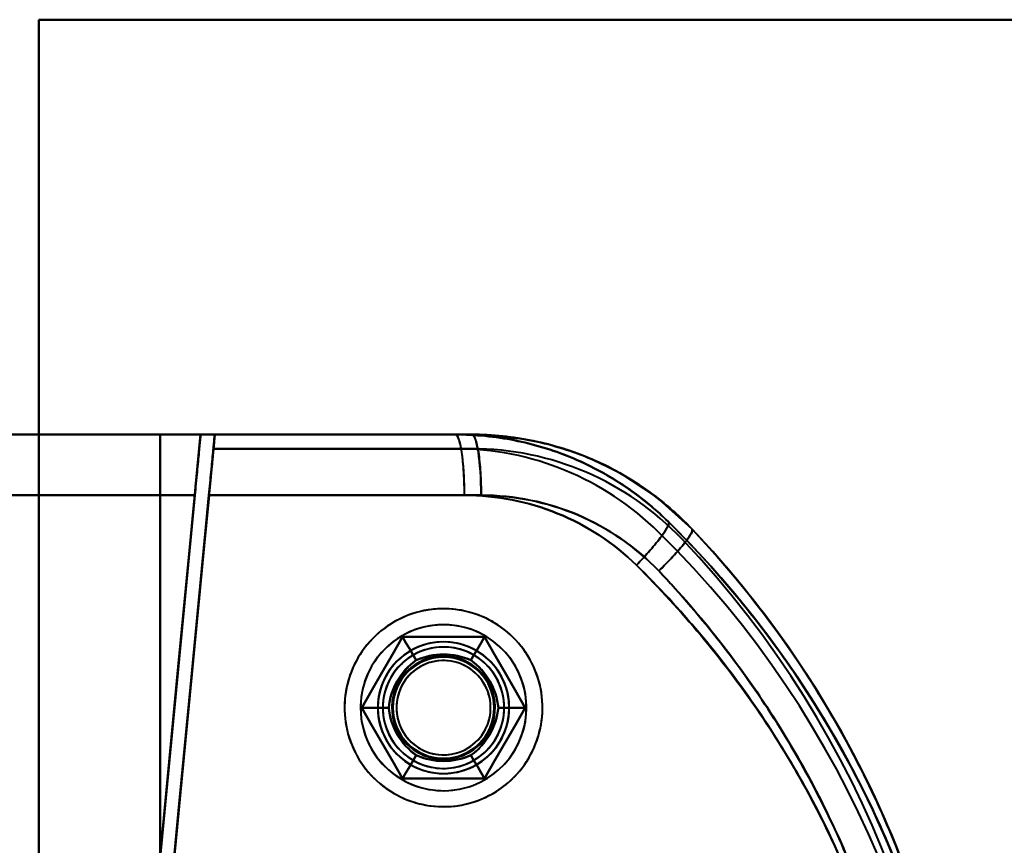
# Model space of a CAD drawing. Header units: millimetres. Extents: x -1392 to 1388, y -239 to 1267.
# Tile 31 of 91: x -431 to -383, y 275 to 316. Entities that reach past the tile are written whole.
import ezdxf

# ---------------------------------------------------------------- set-up
doc = ezdxf.new("R2010")
doc.units = ezdxf.units.MM
doc.layers.add('G-IMPT', color=8, linetype='Continuous', lineweight=40)

# ---------------------------------------------------------------- blocks, each defined once
blk = doc.blocks.new('NEXA 2000 CALQUES_dwg-762145-Droite')
at = {"layer": 'G-IMPT'}
for p, q in [((-455.305, 295.372), (-422.5, 295.372)), ((-422.5, 295.372), (-455.305, 295.372)), ((-455.305, 295.372), (-422.5, 295.372)), ((-422.5, 295.372), (-455.305, 295.372)), ((-409.105, 295.372), (-421.802, 295.372)), ((-409.105, 295.372), (-421.802, 295.372)), ((-421.802, 295.372), (-409.105, 295.372)), ((-421.797, 295.372), (-409.919, 295.372)), ((-421.797, 295.372), (-409.919, 295.372)), ((-409.919, 295.372), (-421.797, 295.372)), ((-455.221, 292.372), (-422.788, 292.372)), ((-422.788, 292.372), (-455.221, 292.372)), ((-455.221, 292.372), (-422.788, 292.372)), ((-422.788, 292.372), (-455.221, 292.372)), ((-408.643, 292.372), (-422.089, 292.372)), ((-422.089, 292.372), (-408.643, 292.372)), ((-409.463, 292.372), (-422.085, 292.372)), ((-422.085, 292.372), (-409.463, 292.372))]:
    blk.add_line(p, q, dxfattribs=at)
at = {"layer": 'G-IMPT', "flags": 128}
for points in [[(-430.5, 195.872), (-430.5, 225.872), (-430.5, 255.872), (-430.5, 285.872), (-430.5, 315.872)], [(-430.5, 315.872), (-415.5, 315.872), (-400.5, 315.872), (-385.5, 315.872), (-370.5, 315.872)], [(-430.5, 315.872), (-430.5, 285.872), (-430.5, 255.872), (-430.5, 225.872), (-430.5, 195.872)], [(-430.5, 195.872), (-430.5, 225.872), (-430.5, 255.872), (-430.5, 285.872), (-430.5, 315.872)], [(-370.5, 315.872), (-385.5, 315.872), (-400.5, 315.872), (-415.5, 315.872), (-430.5, 315.872)], [(-430.5, 315.872), (-415.5, 315.872), (-400.5, 315.872), (-385.5, 315.872), (-370.5, 315.872)], [(-370.5, 315.872), (-385.5, 315.872), (-400.5, 315.872), (-415.5, 315.872), (-430.5, 315.872)], [(-430.5, 315.872), (-430.5, 285.872), (-430.5, 255.872), (-430.5, 225.872), (-430.5, 195.872)], [(-370.5, 315.872), (-385.5, 315.872), (-400.5, 315.872), (-415.5, 315.872), (-430.5, 315.872)], [(-430.5, 315.872), (-430.5, 285.872), (-430.5, 255.872), (-430.5, 225.872), (-430.5, 195.872)], [(-370.5, 315.872), (-385.5, 315.872), (-400.5, 315.872), (-415.5, 315.872), (-430.5, 315.872)], [(-430.5, 315.872), (-415.5, 315.872), (-400.5, 315.872), (-385.5, 315.872), (-370.5, 315.872)], [(-430.5, 315.872), (-430.5, 285.872), (-430.5, 255.872), (-430.5, 225.872), (-430.5, 195.872)], [(-430.5, 195.872), (-430.5, 225.872), (-430.5, 255.872), (-430.5, 285.872), (-430.5, 315.872)], [(-430.5, 195.872), (-430.5, 225.872), (-430.5, 255.872), (-430.5, 285.872), (-430.5, 315.872)], [(-430.5, 315.872), (-415.5, 315.872), (-400.5, 315.872), (-385.5, 315.872), (-370.5, 315.872)], [(-455.305, 295.372), (-440.683, 295.372), (-426.101, 295.372), (-422.5, 295.372)], [(-422.5, 295.372), (-437.068, 295.372), (-451.682, 295.372), (-455.305, 295.372)], [(-430.5, 295.372), (-436.246, 295.372), (-441.992, 295.372), (-447.738, 295.372), (-453.485, 295.372)], [(-453.485, 295.372), (-447.738, 295.372), (-441.992, 295.372), (-436.246, 295.372), (-430.5, 295.372)], [(-453.485, 295.372), (-447.738, 295.372), (-441.992, 295.372), (-436.246, 295.372), (-430.5, 295.372)], [(-430.5, 295.372), (-436.246, 295.372), (-441.992, 295.372), (-447.738, 295.372), (-453.485, 295.372)], [(-424.5, 295.372), (-426, 295.372), (-427.5, 295.372), (-429, 295.372), (-430.5, 295.372)], [(-430.5, 295.372), (-430.5, 275.622), (-430.5, 255.872), (-430.5, 236.122), (-430.5, 216.372)], [(-430.5, 216.372), (-430.5, 236.122), (-430.5, 255.872), (-430.5, 275.622), (-430.5, 295.372)], [(-430.5, 295.372), (-429, 295.372), (-427.5, 295.372), (-426, 295.372), (-424.5, 295.372)], [(-430.5, 295.372), (-429, 295.372), (-427.5, 295.372), (-426, 295.372), (-424.5, 295.372)], [(-430.5, 216.372), (-430.5, 236.122), (-430.5, 255.872), (-430.5, 275.622), (-430.5, 295.372)], [(-430.5, 295.372), (-430.5, 275.622), (-430.5, 255.872), (-430.5, 236.122), (-430.5, 216.372)], [(-424.5, 295.372), (-426, 295.372), (-427.5, 295.372), (-429, 295.372), (-430.5, 295.372)], [(-422.5, 295.372), (-423.051, 289.634), (-423.601, 283.895), (-424.152, 278.156), (-424.703, 272.417)], [(-424.703, 272.417), (-424.152, 278.156), (-423.601, 283.895), (-423.051, 289.634), (-422.5, 295.372)], [(-424.703, 272.417), (-424.152, 278.156), (-423.601, 283.895), (-423.051, 289.634), (-422.5, 295.372)], [(-422.5, 295.372), (-423.051, 289.634), (-423.601, 283.895), (-424.152, 278.156), (-424.703, 272.417)], [(-424.5, 216.372), (-424.5, 236.122), (-424.5, 255.872), (-424.5, 275.622), (-424.5, 295.372)], [(-424.5, 295.372), (-424.5, 275.622), (-424.5, 255.872), (-424.5, 236.122), (-424.5, 216.372)], [(-424.5, 216.372), (-424.5, 236.122), (-424.5, 255.872), (-424.5, 275.622), (-424.5, 295.372)], [(-424.5, 295.372), (-420.855, 295.372), (-417.209, 295.372), (-413.564, 295.372), (-409.919, 295.372)], [(-424.5, 295.372), (-424.5, 275.622), (-424.5, 255.872), (-424.5, 236.122), (-424.5, 216.372)], [(-409.105, 295.372), (-412.954, 295.372), (-416.802, 295.372), (-420.651, 295.372), (-424.5, 295.372)], [(-424.5, 295.372), (-424.5, 275.622), (-424.5, 255.872), (-424.5, 236.122), (-424.5, 216.372)], [(-424.5, 216.372), (-424.5, 236.122), (-424.5, 255.872), (-424.5, 275.622), (-424.5, 295.372)], [(-424.5, 216.372), (-424.5, 236.122), (-424.5, 255.872), (-424.5, 275.622), (-424.5, 295.372)], [(-424.5, 295.372), (-420.651, 295.372), (-416.802, 295.372), (-412.954, 295.372), (-409.105, 295.372)], [(-409.919, 295.372), (-413.564, 295.372), (-417.209, 295.372), (-420.855, 295.372), (-424.5, 295.372)], [(-424.5, 295.372), (-424.5, 275.622), (-424.5, 255.872), (-424.5, 236.122), (-424.5, 216.372)], [(-422.5, 295.372), (-419.355, 295.372), (-416.209, 295.372), (-413.064, 295.372), (-409.919, 295.372)], [(-409.919, 295.372), (-413.064, 295.372), (-416.209, 295.372), (-419.355, 295.372), (-422.5, 295.372)], [(-409.105, 295.372), (-412.454, 295.372), (-415.802, 295.372), (-419.151, 295.372), (-422.5, 295.372)], [(-422.5, 295.372), (-419.151, 295.372), (-415.802, 295.372), (-412.454, 295.372), (-409.105, 295.372)], [(-421.869, 294.672), (-421.852, 294.847), (-421.835, 295.022), (-421.818, 295.197), (-421.802, 295.372)], [(-421.802, 295.372), (-421.818, 295.197), (-421.835, 295.022), (-421.852, 294.847), (-421.869, 294.672)], [(-421.797, 295.372), (-421.814, 295.197), (-421.83, 295.022), (-421.847, 294.847), (-421.864, 294.672)], [(-421.864, 294.672), (-421.847, 294.847), (-421.83, 295.022), (-421.814, 295.197), (-421.797, 295.372)], [(-421.802, 295.372), (-418.627, 295.372), (-415.453, 295.372), (-412.279, 295.372), (-409.105, 295.372)], [(-409.105, 295.372), (-412.279, 295.372), (-415.453, 295.372), (-418.627, 295.372), (-421.802, 295.372)], [(-421.797, 295.372), (-418.827, 295.372), (-415.858, 295.372), (-412.888, 295.372), (-409.919, 295.372)], [(-409.919, 295.372), (-412.888, 295.372), (-415.858, 295.372), (-418.827, 295.372), (-421.797, 295.372)], [(-409.105, 295.372), (-406.715, 295.177), (-405.766, 294.991)], [(-421.869, 294.672), (-422.412, 289.013), (-422.955, 283.353), (-423.498, 277.694), (-424.041, 272.034)], [(-424.041, 272.034), (-423.498, 277.694), (-422.955, 283.353), (-422.412, 289.013), (-421.869, 294.672)], [(-424.006, 272.35), (-423.47, 277.931), (-422.935, 283.511), (-422.399, 289.092), (-421.864, 294.672)], [(-421.864, 294.672), (-422.399, 289.092), (-422.935, 283.511), (-423.47, 277.931), (-424.006, 272.35)], [(-409.105, 294.672), (-412.296, 294.672), (-415.487, 294.672), (-418.678, 294.672), (-421.869, 294.672)], [(-421.869, 294.672), (-418.678, 294.672), (-415.487, 294.672), (-412.296, 294.672), (-409.105, 294.672)], [(-409.105, 294.672), (-412.296, 294.672), (-415.487, 294.672), (-418.678, 294.672), (-421.869, 294.672)], [(-421.869, 294.672), (-418.678, 294.672), (-415.487, 294.672), (-412.296, 294.672), (-409.105, 294.672)], [(-421.864, 294.672), (-418.878, 294.672), (-415.891, 294.672), (-412.905, 294.672), (-409.919, 294.672)], [(-421.864, 294.672), (-418.878, 294.672), (-415.891, 294.672), (-412.905, 294.672), (-409.919, 294.672)], [(-409.919, 294.672), (-412.905, 294.672), (-415.891, 294.672), (-418.878, 294.672), (-421.864, 294.672)], [(-409.919, 294.672), (-412.905, 294.672), (-415.891, 294.672), (-418.878, 294.672), (-421.864, 294.672)], [(-398.221, 290.694), (-400.019, 292.306), (-401.793, 293.471)], [(-422.788, 292.372), (-423.266, 287.385), (-423.745, 282.396), (-424.224, 277.407), (-424.703, 272.417)], [(-424.703, 272.417), (-424.224, 277.407), (-423.745, 282.396), (-423.266, 287.385), (-422.788, 292.372)], [(-424.703, 272.417), (-424.224, 277.407), (-423.745, 282.396), (-423.266, 287.385), (-422.788, 292.372)], [(-422.788, 292.372), (-423.266, 287.385), (-423.745, 282.396), (-424.224, 277.407), (-424.703, 272.417)], [(-422.089, 292.372), (-422.577, 287.289), (-423.065, 282.205), (-423.553, 277.12), (-424.041, 272.034)], [(-424.041, 272.034), (-423.553, 277.12), (-423.065, 282.205), (-422.577, 287.289), (-422.089, 292.372)], [(-424.006, 272.35), (-423.526, 277.357), (-423.045, 282.363), (-422.565, 287.368), (-422.085, 292.372)], [(-422.085, 292.372), (-422.565, 287.368), (-423.045, 282.363), (-423.526, 277.357), (-424.006, 272.35)], [(-408.055, 286.108), (-408.226, 286.202), (-408.401, 286.289), (-408.579, 286.37), (-408.761, 286.443), (-408.945, 286.509), (-409.132, 286.567), (-409.32, 286.618), (-409.511, 286.662), (-409.703, 286.697), (-409.897, 286.725), (-410.092, 286.746), (-410.287, 286.758), (-410.482, 286.763), (-410.678, 286.759), (-410.873, 286.748), (-411.068, 286.73), (-411.262, 286.703), (-411.454, 286.669), (-411.645, 286.627), (-411.835, 286.577), (-412.022, 286.52), (-412.206, 286.455), (-412.388, 286.384), (-412.567, 286.304), (-412.743, 286.218), (-412.915, 286.125), (-413.083, 286.025), (-413.247, 285.918), (-413.406, 285.805), (-413.561, 285.686), (-413.711, 285.561), (-413.856, 285.429), (-413.996, 285.292), (-414.13, 285.15), (-414.258, 285.002), (-414.38, 284.849), (-414.496, 284.691), (-414.606, 284.529), (-414.709, 284.363), (-414.805, 284.193), (-414.894, 284.019), (-414.976, 283.841), (-415.052, 283.661), (-415.12, 283.477), (-415.18, 283.291), (-415.233, 283.103), (-415.278, 282.913), (-415.316, 282.721), (-415.346, 282.528), (-415.369, 282.333), (-415.383, 282.138), (-415.39, 281.943), (-415.389, 281.747), (-415.38, 281.552), (-415.363, 281.357), (-415.339, 281.163), (-415.306, 280.97), (-415.266, 280.778), (-415.219, 280.589), (-415.164, 280.401), (-415.101, 280.216), (-415.031, 280.033), (-414.954, 279.853), (-414.87, 279.677), (-414.779, 279.504), (-414.68, 279.334), (-414.576, 279.169), (-414.464, 279.009), (-414.347, 278.852), (-414.223, 278.701), (-414.093, 278.555), (-413.957, 278.414), (-413.816, 278.278), (-413.67, 278.148), (-413.518, 278.025), (-413.362, 277.907), (-413.201, 277.796), (-413.036, 277.691), (-412.945, 277.637)], [(-408.055, 277.637), (-407.887, 277.738), (-407.724, 277.846), (-407.565, 277.96), (-407.411, 278.081), (-407.262, 278.207), (-407.118, 278.34), (-406.98, 278.478), (-406.847, 278.621), (-406.72, 278.77), (-406.599, 278.924), (-406.484, 279.082), (-406.375, 279.245), (-406.274, 279.412), (-406.179, 279.583), (-406.09, 279.757), (-406.009, 279.936), (-405.936, 280.117), (-405.869, 280.301), (-405.81, 280.487), (-405.758, 280.676), (-405.714, 280.866), (-405.678, 281.058), (-405.649, 281.252), (-405.628, 281.446), (-405.615, 281.642), (-405.61, 281.837), (-405.612, 282.033), (-405.623, 282.228), (-405.641, 282.423), (-405.667, 282.617), (-405.7, 282.809), (-405.741, 283.001), (-405.79, 283.19), (-405.847, 283.377), (-405.911, 283.562), (-405.982, 283.744), (-406.06, 283.923), (-406.146, 284.099), (-406.239, 284.272), (-406.338, 284.44), (-406.444, 284.605), (-406.556, 284.765), (-406.675, 284.92), (-406.8, 285.07), (-406.931, 285.216), (-407.068, 285.356), (-407.21, 285.49), (-407.357, 285.619), (-407.509, 285.742), (-407.666, 285.858), (-407.828, 285.968), (-407.994, 286.072), (-408.164, 286.169), (-408.338, 286.259), (-408.515, 286.342), (-408.695, 286.417), (-408.878, 286.486), (-409.064, 286.547), (-409.252, 286.601), (-409.442, 286.647), (-409.634, 286.685), (-409.827, 286.716), (-410.022, 286.739), (-410.217, 286.755), (-410.412, 286.762), (-410.608, 286.762), (-410.803, 286.753), (-410.998, 286.737), (-411.192, 286.714), (-411.385, 286.682), (-411.577, 286.643), (-411.767, 286.596), (-411.955, 286.541), (-412.14, 286.479), (-412.323, 286.41), (-412.503, 286.334), (-412.68, 286.25), (-412.853, 286.159), (-412.945, 286.108)], [(-412.945, 286.108), (-413.113, 286.006), (-413.276, 285.899), (-413.435, 285.784), (-413.589, 285.664), (-413.738, 285.537), (-413.882, 285.405), (-414.02, 285.267), (-414.153, 285.123), (-414.28, 284.975), (-414.401, 284.821), (-414.516, 284.663), (-414.625, 284.5), (-414.726, 284.333), (-414.821, 284.162), (-414.91, 283.987), (-414.991, 283.809), (-415.064, 283.628), (-415.131, 283.444), (-415.19, 283.258), (-415.242, 283.069), (-415.286, 282.878), (-415.322, 282.686), (-415.351, 282.493), (-415.372, 282.298), (-415.385, 282.103), (-415.39, 281.908), (-415.388, 281.712), (-415.377, 281.517), (-415.359, 281.322), (-415.333, 281.128), (-415.3, 280.935), (-415.258, 280.744), (-415.21, 280.555), (-415.153, 280.367), (-415.089, 280.183), (-415.018, 280), (-414.939, 279.821), (-414.854, 279.645), (-414.761, 279.473), (-414.662, 279.304), (-414.556, 279.14), (-414.443, 278.98), (-414.325, 278.825), (-414.2, 278.674), (-414.069, 278.529), (-413.932, 278.389), (-413.79, 278.254), (-413.643, 278.126), (-413.491, 278.003), (-413.334, 277.886), (-413.172, 277.776), (-413.006, 277.673), (-412.836, 277.576), (-412.662, 277.486), (-412.485, 277.403), (-412.305, 277.327), (-412.122, 277.259), (-411.936, 277.197), (-411.748, 277.144), (-411.558, 277.098), (-411.366, 277.059), (-411.173, 277.028), (-410.978, 277.005), (-410.783, 276.99), (-410.588, 276.983), (-410.392, 276.983), (-410.197, 276.991), (-410.002, 277.007), (-409.808, 277.031), (-409.615, 277.063), (-409.423, 277.102), (-409.233, 277.149), (-409.045, 277.203), (-408.86, 277.265), (-408.677, 277.334), (-408.497, 277.411), (-408.32, 277.495), (-408.147, 277.585), (-408.055, 277.637)], [(-412.945, 277.637), (-412.774, 277.543), (-412.599, 277.455), (-412.421, 277.375), (-412.239, 277.302), (-412.055, 277.236), (-411.868, 277.177), (-411.68, 277.126), (-411.489, 277.083), (-411.296, 277.047), (-411.103, 277.019), (-410.908, 276.999), (-410.713, 276.987), (-410.518, 276.982), (-410.322, 276.985), (-410.127, 276.996), (-409.932, 277.015), (-409.738, 277.042), (-409.546, 277.076), (-409.355, 277.118), (-409.165, 277.168), (-408.978, 277.225), (-408.794, 277.289), (-408.612, 277.361), (-408.433, 277.44), (-408.257, 277.526), (-408.085, 277.62), (-407.917, 277.72), (-407.753, 277.826), (-407.594, 277.939), (-407.439, 278.059), (-407.289, 278.184), (-407.144, 278.315), (-407.004, 278.453), (-406.87, 278.595), (-406.742, 278.743), (-406.62, 278.896), (-406.504, 279.053), (-406.394, 279.215), (-406.291, 279.382), (-406.195, 279.552), (-406.106, 279.726), (-406.023, 279.903), (-405.948, 280.084), (-405.88, 280.267), (-405.82, 280.453), (-405.767, 280.642), (-405.722, 280.832), (-405.684, 281.024), (-405.654, 281.217), (-405.631, 281.411), (-405.617, 281.606), (-405.61, 281.802), (-405.611, 281.998), (-405.62, 282.193), (-405.637, 282.388), (-405.661, 282.582), (-405.694, 282.775), (-405.733, 282.966), (-405.781, 283.156), (-405.836, 283.344), (-405.899, 283.529), (-405.969, 283.712), (-406.046, 283.891), (-406.13, 284.068), (-406.221, 284.241), (-406.32, 284.41), (-406.424, 284.575), (-406.536, 284.736), (-406.653, 284.892), (-406.777, 285.044), (-406.907, 285.19), (-407.043, 285.331), (-407.184, 285.467), (-407.33, 285.596), (-407.482, 285.72), (-407.638, 285.838), (-407.799, 285.949), (-407.964, 286.054), (-408.055, 286.108)], [(-414.541, 281.872), (-414.036, 282.747), (-413.531, 283.622), (-413.026, 284.497), (-412.521, 285.372)], [(-412.521, 285.372), (-413.026, 284.497), (-413.531, 283.622), (-414.036, 282.747), (-414.541, 281.872)], [(-412.521, 285.372), (-413.026, 284.497), (-413.531, 283.622), (-414.036, 282.747), (-414.541, 281.872)], [(-414.541, 281.872), (-414.036, 282.747), (-413.531, 283.622), (-413.026, 284.497), (-412.521, 285.372)], [(-414.541, 281.872), (-414.036, 282.747), (-413.531, 283.622), (-413.026, 284.497), (-412.521, 285.372)], [(-412.521, 285.372), (-413.026, 284.497), (-413.531, 283.622), (-414.036, 282.747), (-414.541, 281.872)], [(-414.541, 281.872), (-414.036, 282.747), (-413.531, 283.622), (-413.026, 284.497), (-412.521, 285.372)], [(-412.521, 285.372), (-413.026, 284.497), (-413.531, 283.622), (-414.036, 282.747), (-414.541, 281.872)], [(-412.521, 285.372), (-413.026, 284.497), (-413.531, 283.622), (-414.036, 282.747), (-414.541, 281.872)], [(-414.541, 281.872), (-414.036, 282.747), (-413.531, 283.622), (-413.026, 284.497), (-412.521, 285.372)], [(-412.521, 285.372), (-413.026, 284.497), (-413.531, 283.622), (-414.036, 282.747), (-414.541, 281.872)], [(-414.541, 281.872), (-414.036, 282.747), (-413.531, 283.622), (-413.026, 284.497), (-412.521, 285.372)], [(-411.855, 284.218), (-412.021, 284.507), (-412.188, 284.795), (-412.354, 285.084), (-412.521, 285.372)], [(-412.521, 285.372), (-411.51, 285.372), (-410.5, 285.372), (-409.49, 285.372), (-408.479, 285.372)], [(-412.521, 285.372), (-412.354, 285.084), (-412.188, 284.795), (-412.021, 284.507), (-411.855, 284.218)], [(-408.479, 285.372), (-409.49, 285.372), (-410.5, 285.372), (-411.51, 285.372), (-412.521, 285.372)], [(-412.521, 285.372), (-412.354, 285.084), (-412.188, 284.795), (-412.021, 284.507), (-411.855, 284.218)], [(-411.855, 284.218), (-412.021, 284.507), (-412.188, 284.795), (-412.354, 285.084), (-412.521, 285.372)], [(-408.479, 285.372), (-409.49, 285.372), (-410.5, 285.372), (-411.51, 285.372), (-412.521, 285.372)], [(-412.521, 285.372), (-411.51, 285.372), (-410.5, 285.372), (-409.49, 285.372), (-408.479, 285.372)], [(-412.521, 285.372), (-411.51, 285.372), (-410.5, 285.372), (-409.49, 285.372), (-408.479, 285.372)], [(-408.479, 285.372), (-409.49, 285.372), (-410.5, 285.372), (-411.51, 285.372), (-412.521, 285.372)], [(-412.521, 285.372), (-411.51, 285.372), (-410.5, 285.372), (-409.49, 285.372), (-408.479, 285.372)], [(-408.479, 285.372), (-409.49, 285.372), (-410.5, 285.372), (-411.51, 285.372), (-412.521, 285.372)], [(-408.479, 285.372), (-409.49, 285.372), (-410.5, 285.372), (-411.51, 285.372), (-412.521, 285.372)], [(-412.521, 285.372), (-411.51, 285.372), (-410.5, 285.372), (-409.49, 285.372), (-408.479, 285.372)], [(-408.479, 285.372), (-409.49, 285.372), (-410.5, 285.372), (-411.51, 285.372), (-412.521, 285.372)], [(-412.521, 285.372), (-411.51, 285.372), (-410.5, 285.372), (-409.49, 285.372), (-408.479, 285.372)], [(-408.479, 285.372), (-408.646, 285.084), (-408.812, 284.795), (-408.979, 284.507), (-409.145, 284.218)], [(-409.145, 284.218), (-408.979, 284.507), (-408.812, 284.795), (-408.646, 285.084), (-408.479, 285.372)], [(-408.479, 285.372), (-408.646, 285.084), (-408.812, 284.795), (-408.979, 284.507), (-409.145, 284.218)], [(-409.145, 284.218), (-408.979, 284.507), (-408.812, 284.795), (-408.646, 285.084), (-408.479, 285.372)], [(-408.479, 285.372), (-407.974, 284.497), (-407.469, 283.622), (-406.964, 282.747), (-406.459, 281.872)], [(-406.459, 281.872), (-406.964, 282.747), (-407.469, 283.622), (-407.974, 284.497), (-408.479, 285.372)], [(-406.459, 281.872), (-406.964, 282.747), (-407.469, 283.622), (-407.974, 284.497), (-408.479, 285.372)], [(-408.479, 285.372), (-407.974, 284.497), (-407.469, 283.622), (-406.964, 282.747), (-406.459, 281.872)], [(-408.479, 285.372), (-407.974, 284.497), (-407.469, 283.622), (-406.964, 282.747), (-406.459, 281.872)], [(-406.459, 281.872), (-406.964, 282.747), (-407.469, 283.622), (-407.974, 284.497), (-408.479, 285.372)], [(-408.479, 285.372), (-407.974, 284.497), (-407.469, 283.622), (-406.964, 282.747), (-406.459, 281.872)], [(-406.459, 281.872), (-406.964, 282.747), (-407.469, 283.622), (-407.974, 284.497), (-408.479, 285.372)], [(-406.459, 281.872), (-406.964, 282.747), (-407.469, 283.622), (-407.974, 284.497), (-408.479, 285.372)], [(-408.479, 285.372), (-407.974, 284.497), (-407.469, 283.622), (-406.964, 282.747), (-406.459, 281.872)], [(-406.459, 281.872), (-406.964, 282.747), (-407.469, 283.622), (-407.974, 284.497), (-408.479, 285.372)], [(-408.479, 285.372), (-407.974, 284.497), (-407.469, 283.622), (-406.964, 282.747), (-406.459, 281.872)], [(-412.521, 278.372), (-413.026, 279.247), (-413.531, 280.122), (-414.036, 280.997), (-414.541, 281.872)], [(-414.541, 281.872), (-414.208, 281.872), (-413.875, 281.872), (-413.542, 281.872), (-413.209, 281.872)], [(-413.209, 281.872), (-413.542, 281.872), (-413.875, 281.872), (-414.208, 281.872), (-414.541, 281.872)], [(-414.541, 281.872), (-414.208, 281.872), (-413.875, 281.872), (-413.542, 281.872), (-413.209, 281.872)], [(-413.209, 281.872), (-413.542, 281.872), (-413.875, 281.872), (-414.208, 281.872), (-414.541, 281.872)], [(-414.541, 281.872), (-414.036, 280.997), (-413.531, 280.122), (-413.026, 279.247), (-412.521, 278.372)], [(-414.541, 281.872), (-414.036, 280.997), (-413.531, 280.122), (-413.026, 279.247), (-412.521, 278.372)], [(-412.521, 278.372), (-413.026, 279.247), (-413.531, 280.122), (-414.036, 280.997), (-414.541, 281.872)], [(-412.521, 278.372), (-413.026, 279.247), (-413.531, 280.122), (-414.036, 280.997), (-414.541, 281.872)], [(-414.541, 281.872), (-414.036, 280.997), (-413.531, 280.122), (-413.026, 279.247), (-412.521, 278.372)], [(-412.521, 278.372), (-413.026, 279.247), (-413.531, 280.122), (-414.036, 280.997), (-414.541, 281.872)], [(-414.541, 281.872), (-414.036, 280.997), (-413.531, 280.122), (-413.026, 279.247), (-412.521, 278.372)], [(-414.541, 281.872), (-414.036, 280.997), (-413.531, 280.122), (-413.026, 279.247), (-412.521, 278.372)], [(-412.521, 278.372), (-413.026, 279.247), (-413.531, 280.122), (-414.036, 280.997), (-414.541, 281.872)], [(-414.541, 281.872), (-414.036, 280.997), (-413.531, 280.122), (-413.026, 279.247), (-412.521, 278.372)], [(-412.521, 278.372), (-413.026, 279.247), (-413.531, 280.122), (-414.036, 280.997), (-414.541, 281.872)], [(-406.459, 281.872), (-406.964, 280.997), (-407.469, 280.122), (-407.974, 279.247), (-408.479, 278.372)], [(-408.479, 278.372), (-407.974, 279.247), (-407.469, 280.122), (-406.964, 280.997), (-406.459, 281.872)], [(-408.479, 278.372), (-407.974, 279.247), (-407.469, 280.122), (-406.964, 280.997), (-406.459, 281.872)], [(-406.459, 281.872), (-406.964, 280.997), (-407.469, 280.122), (-407.974, 279.247), (-408.479, 278.372)], [(-406.459, 281.872), (-406.964, 280.997), (-407.469, 280.122), (-407.974, 279.247), (-408.479, 278.372)], [(-408.479, 278.372), (-407.974, 279.247), (-407.469, 280.122), (-406.964, 280.997), (-406.459, 281.872)], [(-406.459, 281.872), (-406.964, 280.997), (-407.469, 280.122), (-407.974, 279.247), (-408.479, 278.372)], [(-408.479, 278.372), (-407.974, 279.247), (-407.469, 280.122), (-406.964, 280.997), (-406.459, 281.872)], [(-408.479, 278.372), (-407.974, 279.247), (-407.469, 280.122), (-406.964, 280.997), (-406.459, 281.872)], [(-406.459, 281.872), (-406.964, 280.997), (-407.469, 280.122), (-407.974, 279.247), (-408.479, 278.372)], [(-408.479, 278.372), (-407.974, 279.247), (-407.469, 280.122), (-406.964, 280.997), (-406.459, 281.872)], [(-406.459, 281.872), (-406.964, 280.997), (-407.469, 280.122), (-407.974, 279.247), (-408.479, 278.372)], [(-406.459, 281.872), (-406.792, 281.872), (-407.125, 281.872), (-407.458, 281.872), (-407.791, 281.872)], [(-407.791, 281.872), (-407.458, 281.872), (-407.125, 281.872), (-406.792, 281.872), (-406.459, 281.872)], [(-406.459, 281.872), (-406.792, 281.872), (-407.125, 281.872), (-407.458, 281.872), (-407.791, 281.872)], [(-407.791, 281.872), (-407.458, 281.872), (-407.125, 281.872), (-406.792, 281.872), (-406.459, 281.872)], [(-412.521, 278.372), (-412.354, 278.661), (-412.188, 278.949), (-412.021, 279.238), (-411.855, 279.526)], [(-411.855, 279.526), (-412.021, 279.238), (-412.188, 278.949), (-412.354, 278.661), (-412.521, 278.372)], [(-411.855, 279.526), (-412.021, 279.238), (-412.188, 278.949), (-412.354, 278.661), (-412.521, 278.372)], [(-412.521, 278.372), (-412.354, 278.661), (-412.188, 278.949), (-412.021, 279.238), (-411.855, 279.526)], [(-408.479, 278.372), (-408.646, 278.661), (-408.812, 278.949), (-408.979, 279.238), (-409.145, 279.526)], [(-409.145, 279.526), (-408.979, 279.238), (-408.812, 278.949), (-408.646, 278.661), (-408.479, 278.372)], [(-408.479, 278.372), (-408.646, 278.661), (-408.812, 278.949), (-408.979, 279.238), (-409.145, 279.526)], [(-409.145, 279.526), (-408.979, 279.238), (-408.812, 278.949), (-408.646, 278.661), (-408.479, 278.372)], [(-408.479, 278.372), (-409.49, 278.372), (-410.5, 278.372), (-411.51, 278.372), (-412.521, 278.372)], [(-412.521, 278.372), (-411.51, 278.372), (-410.5, 278.372), (-409.49, 278.372), (-408.479, 278.372)], [(-412.521, 278.372), (-411.51, 278.372), (-410.5, 278.372), (-409.49, 278.372), (-408.479, 278.372)], [(-408.479, 278.372), (-409.49, 278.372), (-410.5, 278.372), (-411.51, 278.372), (-412.521, 278.372)], [(-408.479, 278.372), (-409.49, 278.372), (-410.5, 278.372), (-411.51, 278.372), (-412.521, 278.372)], [(-412.521, 278.372), (-411.51, 278.372), (-410.5, 278.372), (-409.49, 278.372), (-408.479, 278.372)], [(-408.479, 278.372), (-409.49, 278.372), (-410.5, 278.372), (-411.51, 278.372), (-412.521, 278.372)], [(-412.521, 278.372), (-411.51, 278.372), (-410.5, 278.372), (-409.49, 278.372), (-408.479, 278.372)], [(-412.521, 278.372), (-411.51, 278.372), (-410.5, 278.372), (-409.49, 278.372), (-408.479, 278.372)], [(-408.479, 278.372), (-409.49, 278.372), (-410.5, 278.372), (-411.51, 278.372), (-412.521, 278.372)], [(-412.521, 278.372), (-411.51, 278.372), (-410.5, 278.372), (-409.49, 278.372), (-408.479, 278.372)], [(-408.479, 278.372), (-409.49, 278.372), (-410.5, 278.372), (-411.51, 278.372), (-412.521, 278.372)]]:
    blk.add_lwpolyline(points, dxfattribs=at)
at = {"layer": 'G-IMPT'}
for centre, radius, start, end in [((-409.919, 280.372), 15, 45.3864, 90), ((-409.919, 280.372), 15, 45.3864, 90), ((-409.919, 280.372), 15, 45.3864, 90), ((-409.919, 280.372), 15, 45.3864, 90), ((-409.919, 280.372), 15, 45.3864, 90), ((-409.919, 280.372), 15, 45.3864, 90), ((-409.105, 280.372), 15, 43.4832, 90), ((-409.105, 280.372), 15, 43.4832, 90), ((-409.105, 280.372), 15, 43.4832, 90), ((-409.105, 280.372), 15, 43.4832, 90), ((-409.105, 280.372), 15, 43.4832, 90), ((-409.105, 280.372), 15, 43.4832, 90), ((-409.919, 280.372), 14.3, 45.3864, 90), ((-409.919, 280.372), 14.3, 45.3864, 90), ((-409.919, 280.372), 14.3, 45.3864, 90), ((-409.919, 280.372), 14.3, 45.3864, 90), ((-409.105, 280.372), 14.3, 43.4832, 90), ((-409.105, 280.372), 14.3, 43.4832, 90), ((-409.105, 280.372), 14.3, 43.4832, 90), ((-409.105, 280.372), 14.3, 43.4832, 90), ((-434.5, 255.457), 50, 316.5168, 45.3864), ((-434.5, 255.457), 50, 316.5168, 45.3864), ((-434.5, 255.457), 50, 316.5168, 45.3864), ((-434.5, 255.457), 50, 316.5168, 45.3864), ((-434.5, 255.457), 50, 316.5168, 45.3864), ((-434.5, 255.457), 50, 316.5168, 45.3864), ((-434.5, 255.457), 49.3, 316.5168, 45.3864), ((-434.5, 255.457), 49.3, 316.5168, 45.3864), ((-434.5, 255.457), 49.3, 316.5168, 45.3864), ((-434.5, 255.457), 49.3, 316.5168, 45.3864), ((-434.5, 256.287), 50, 314.6136, 43.4832), ((-434.5, 256.287), 50, 314.6136, 43.4832), ((-434.5, 256.287), 50, 314.6136, 43.4832), ((-434.5, 256.287), 50, 314.6136, 43.4832), ((-434.5, 256.287), 50, 314.6136, 43.4832), ((-434.5, 256.287), 50, 314.6136, 43.4832), ((-434.5, 256.287), 49.3, 314.6136, 43.4832), ((-434.5, 256.287), 49.3, 314.6136, 43.4832), ((-434.5, 256.287), 49.3, 314.6136, 43.4832), ((-434.5, 256.287), 49.3, 314.6136, 43.4832), ((-410.5, 281.872), 4.1, 60, 240), ((-410.5, 281.872), 4.1, 60, 240), ((-410.5, 281.872), 4.1, 30, 120), ((-410.5, 281.872), 4.1, 30, 120), ((-410.5, 281.872), 4.1, 120, 300), ((-410.5, 281.872), 4.1, 120, 300), ((-410.5, 281.872), 3.25, 360, 180), ((-410.5, 281.872), 3.25, 60, 240), ((-410.5, 281.872), 3.25, 60, 240), ((-410.5, 281.872), 3.25, 90, 270), ((-410.5, 281.872), 3.25, 30, 210), ((-410.5, 281.872), 3.25, 330, 150), ((-410.5, 281.872), 3.25, 30, 120), ((-410.5, 281.872), 3.25, 90, 120), ((-410.5, 281.872), 3.25, 270, 90), ((-410.5, 281.872), 3.25, 300, 90), ((-410.5, 281.872), 4.1, 330, 60), ((-410.5, 281.872), 4.1, 330, 60), ((-410.5, 281.872), 3.25, 120, 300), ((-410.5, 281.872), 3.25, 120, 300), ((-410.5, 281.872), 3, 60, 240), ((-410.5, 281.872), 3, 30, 210), ((-410.5, 281.872), 3, 30, 210), ((-410.5, 281.872), 3, 30, 210), ((-410.5, 281.872), 3, 330, 150), ((-410.5, 281.872), 3, 330, 150), ((-410.5, 281.872), 3, 60, 150), ((-410.5, 281.872), 3, 300, 120), ((-410.5, 281.872), 3.25, 330, 60), ((-410.5, 281.872), 3.25, 0, 60), ((-410.5, 281.872), 3, 120, 300), ((-410.5, 281.872), 2.548, 60, 240), ((-410.5, 281.872), 2.548, 60, 240), ((-410.5, 281.872), 2.548, 60, 240), ((-410.5, 281.872), 2.548, 60, 240), ((-410.5, 281.872), 2.548, 120, 300), ((-410.5, 281.872), 2.548, 120, 300), ((-410.5, 281.872), 2.548, 120, 300), ((-410.5, 281.872), 2.548, 120, 300), ((-410.5, 281.872), 2.5, 0, 180), ((-410.5, 281.872), 2.5, 360, 180), ((-410.5, 281.872), 2.5, 0, 180), ((-410.5, 281.872), 2.5, 0, 180), ((-410.5, 281.872), 2.5, 360, 180), ((-410.5, 281.872), 2.5, 360, 180), ((-410.5, 281.872), 2.5, 360, 180), ((-410.5, 281.872), 2.5, 360, 180), ((-410.5, 281.872), 2.33, 24.284, 204.284), ((-410.5, 281.872), 2.33, 24.284, 204.284), ((-410.5, 281.872), 2.33, 24.284, 204.284), ((-410.5, 281.872), 2.33, 24.284, 204.284), ((-410.5, 281.872), 2.33, 335.716, 155.716), ((-410.5, 281.872), 2.33, 335.716, 155.716), ((-410.5, 281.872), 2.33, 335.716, 155.716), ((-410.5, 281.872), 2.33, 335.716, 155.716), ((-410.5, 281.872), 3, 240, 60), ((-410.5, 281.872), 2.548, 300, 120), ((-410.5, 281.872), 2.548, 300, 120), ((-410.5, 281.872), 2.548, 300, 120), ((-410.5, 281.872), 2.548, 300, 120), ((-410.5, 281.872), 2.548, 240, 60), ((-410.5, 281.872), 2.548, 240, 60), ((-410.5, 281.872), 2.548, 240, 60), ((-410.5, 281.872), 2.548, 240, 60), ((-410.5, 281.872), 3, 330, 60), ((-410.5, 281.872), 4.1, 300, 30), ((-410.5, 281.872), 4.1, 300, 30), ((-410.5, 281.872), 3.25, 150, 330), ((-410.5, 281.872), 3, 150, 330), ((-410.5, 281.872), 3, 150, 330), ((-410.5, 281.872), 3, 150, 330), ((-410.5, 281.872), 3.25, 210, 30), ((-410.5, 281.872), 3, 210, 30), ((-410.5, 281.872), 3, 210, 30), ((-410.5, 281.872), 3, 300, 30), ((-410.5, 281.872), 3.25, 300, 30), ((-410.5, 281.872), 2.33, 155.716, 335.716), ((-410.5, 281.872), 2.33, 155.716, 335.716), ((-410.5, 281.872), 2.33, 155.716, 335.716), ((-410.5, 281.872), 2.33, 155.716, 335.716), ((-410.5, 281.872), 2.33, 204.284, 24.284), ((-410.5, 281.872), 2.33, 204.284, 24.284), ((-410.5, 281.872), 2.33, 204.284, 24.284), ((-410.5, 281.872), 2.33, 204.284, 24.284), ((-410.5, 281.872), 3.25, 180, 0), ((-410.5, 281.872), 2.5, 180, 360), ((-410.5, 281.872), 2.5, 180, 0), ((-410.5, 281.872), 2.5, 180, 360), ((-410.5, 281.872), 2.5, 180, 0), ((-410.5, 281.872), 2.5, 180, 360), ((-410.5, 281.872), 2.5, 180, 360), ((-410.5, 281.872), 2.5, 180, 360), ((-410.5, 281.872), 2.5, 180, 360), ((-410.5, 281.872), 3.25, 240, 0), ((-410.5, 281.872), 3, 210, 300), ((-410.5, 281.872), 3.25, 240, 330), ((-410.5, 281.872), 4.1, 240, 330), ((-410.5, 281.872), 4.1, 240, 330)]:
    blk.add_arc(centre, radius, start, end, dxfattribs=at)
for centre, ratio in [((-409.919, 292.372), 0.151868), ((-409.105, 292.372), 0.154092)]:
    blk.add_ellipse(centre, major_axis=(0, 3), ratio=ratio, start_param=4.712389, end_param=6.283185, dxfattribs=at)
for points in [[(-422.5, 295.372), (-422.503, 295.372), (-422.514, 295.216), (-422.579, 294.55), (-422.676, 293.553), (-422.748, 292.766), (-422.788, 292.372)], [(-422.788, 292.372), (-422.768, 292.579), (-422.73, 292.978), (-422.677, 293.527), (-422.627, 294.051), (-422.583, 294.509), (-422.547, 294.88), (-422.52, 295.164), (-422.504, 295.327), (-422.5, 295.369), (-422.5, 295.372)], [(-422.5, 295.372), (-422.5, 295.369), (-422.504, 295.327), (-422.52, 295.164), (-422.547, 294.88), (-422.583, 294.509), (-422.627, 294.051), (-422.677, 293.527), (-422.73, 292.978), (-422.768, 292.579), (-422.788, 292.372)], [(-422.788, 292.372), (-422.748, 292.766), (-422.676, 293.553), (-422.579, 294.55), (-422.514, 295.216), (-422.503, 295.372), (-422.5, 295.372)], [(-421.802, 295.372), (-421.804, 295.372), (-421.815, 295.216), (-421.88, 294.55), (-421.977, 293.554), (-422.049, 292.767), (-422.089, 292.372)], [(-422.089, 292.372), (-422.07, 292.579), (-422.031, 292.978), (-421.979, 293.527), (-421.928, 294.051), (-421.884, 294.509), (-421.849, 294.88), (-421.822, 295.164), (-421.806, 295.327), (-421.802, 295.369), (-421.802, 295.372)], [(-422.085, 292.372), (-422.044, 292.767), (-421.972, 293.554), (-421.876, 294.55), (-421.811, 295.216), (-421.8, 295.372), (-421.797, 295.372)], [(-421.797, 295.372), (-421.797, 295.369), (-421.801, 295.327), (-421.817, 295.164), (-421.844, 294.88), (-421.88, 294.509), (-421.924, 294.051), (-421.974, 293.527), (-422.026, 292.978), (-422.065, 292.579), (-422.085, 292.372)], [(-399.384, 291.05), (-400.076, 291.733), (-401.593, 292.964), (-404.194, 294.339), (-406.99, 295.18), (-408.942, 295.372), (-409.919, 295.372)], [(-409.463, 292.372), (-409.463, 292.726), (-409.486, 293.5), (-409.586, 294.561), (-409.747, 295.22), (-409.865, 295.372), (-409.919, 295.372)], [(-409.919, 295.372), (-408.943, 295.372), (-406.972, 295.176), (-404.2, 294.341), (-401.588, 292.96), (-400.084, 291.741), (-399.384, 291.05)], [(-409.105, 295.372), (-408.084, 295.372), (-406.048, 295.164), (-403.13, 294.242), (-400.474, 292.765), (-398.922, 291.434), (-398.221, 290.694)], [(-409.105, 295.372), (-409.05, 295.372), (-408.931, 295.22), (-408.768, 294.561), (-408.666, 293.5), (-408.643, 292.726), (-408.643, 292.372)], [(-398.221, 290.694), (-398.921, 291.432), (-400.491, 292.777), (-403.125, 294.241), (-406.048, 295.157), (-408.09, 295.372), (-409.105, 295.372)], [(-400.966, 288.915), (-402.1, 290.024), (-404.76, 291.757), (-407.892, 292.372), (-409.463, 292.372)], [(-409.463, 292.372), (-407.861, 292.366), (-404.774, 291.76), (-402.103, 290.022), (-400.966, 288.915)], [(-408.643, 292.372), (-407.01, 292.373), (-403.726, 291.702), (-400.998, 289.815), (-399.864, 288.63)], [(-399.864, 288.63), (-401.029, 289.836), (-403.726, 291.695), (-406.979, 292.366), (-408.643, 292.372)], [(-400.966, 288.915), (-400.739, 289.152), (-400.272, 289.664), (-399.689, 290.377), (-399.381, 290.866), (-399.354, 291.021), (-399.384, 291.05)], [(-399.384, 291.05), (-399.354, 291.021), (-399.381, 290.866), (-399.689, 290.377), (-400.272, 289.664), (-400.739, 289.152), (-400.966, 288.915)], [(-398.221, 221.05), (-393.777, 225.736), (-386.725, 236.854), (-383.233, 256.323), (-387.387, 275.678), (-394.799, 286.527), (-399.384, 291.05)], [(-399.864, 288.63), (-399.63, 288.859), (-399.149, 289.352), (-398.548, 290.039), (-398.226, 290.513), (-398.193, 290.665), (-398.221, 290.694)], [(-398.221, 290.694), (-398.193, 290.665), (-398.226, 290.513), (-398.548, 290.039), (-399.149, 289.352), (-399.63, 288.859), (-399.864, 288.63)], [(-398.221, 290.694), (-393.777, 286.009), (-386.725, 274.89), (-383.233, 255.422), (-387.387, 236.067), (-394.799, 225.218), (-399.384, 220.694)], [(-413.209, 281.872), (-413.159, 282.344), (-412.866, 283.238), (-412.239, 283.939), (-411.855, 284.218)], [(-411.855, 284.218), (-412.238, 283.939), (-412.866, 283.239), (-413.159, 282.345), (-413.209, 281.872)], [(-411.855, 284.218), (-412.233, 283.946), (-412.867, 283.239), (-413.163, 282.336), (-413.209, 281.872)], [(-413.209, 281.872), (-413.163, 282.336), (-412.867, 283.239), (-412.233, 283.946), (-411.855, 284.218)], [(-411.855, 284.218), (-411.421, 284.411), (-410.5, 284.604), (-409.579, 284.411), (-409.145, 284.218)], [(-409.145, 284.218), (-409.579, 284.411), (-410.5, 284.604), (-411.421, 284.411), (-411.855, 284.218)], [(-409.145, 284.218), (-409.571, 284.41), (-410.5, 284.606), (-411.43, 284.41), (-411.855, 284.218)], [(-411.855, 284.218), (-411.429, 284.41), (-410.5, 284.606), (-409.57, 284.41), (-409.145, 284.218)], [(-409.145, 284.218), (-408.762, 283.939), (-408.134, 283.239), (-407.841, 282.345), (-407.791, 281.872)], [(-407.791, 281.872), (-407.841, 282.344), (-408.134, 283.238), (-408.761, 283.939), (-409.145, 284.218)], [(-407.791, 281.872), (-407.837, 282.336), (-408.133, 283.239), (-408.767, 283.946), (-409.145, 284.218)], [(-409.145, 284.218), (-408.767, 283.946), (-408.133, 283.239), (-407.837, 282.336), (-407.791, 281.872)], [(-411.855, 279.526), (-412.238, 279.805), (-412.866, 280.506), (-413.159, 281.4), (-413.209, 281.872)], [(-413.209, 281.872), (-413.159, 281.4), (-412.866, 280.506), (-412.239, 279.806), (-411.855, 279.526)], [(-413.209, 281.872), (-413.163, 281.408), (-412.867, 280.505), (-412.233, 279.798), (-411.855, 279.526)], [(-411.855, 279.526), (-412.233, 279.799), (-412.867, 280.506), (-413.163, 281.408), (-413.209, 281.872)], [(-407.791, 281.872), (-407.841, 281.4), (-408.134, 280.506), (-408.761, 279.806), (-409.145, 279.526)], [(-409.145, 279.526), (-408.762, 279.805), (-408.134, 280.506), (-407.841, 281.4), (-407.791, 281.872)], [(-409.145, 279.526), (-408.767, 279.799), (-408.133, 280.506), (-407.837, 281.408), (-407.791, 281.872)], [(-407.791, 281.872), (-407.837, 281.408), (-408.133, 280.505), (-408.767, 279.798), (-409.145, 279.526)], [(-409.145, 279.526), (-409.579, 279.333), (-410.5, 279.14), (-411.421, 279.333), (-411.855, 279.526)], [(-411.855, 279.526), (-411.421, 279.333), (-410.5, 279.14), (-409.579, 279.333), (-409.145, 279.526)], [(-411.855, 279.526), (-411.429, 279.334), (-410.5, 279.139), (-409.57, 279.334), (-409.145, 279.526)], [(-409.145, 279.526), (-409.571, 279.334), (-410.5, 279.139), (-411.43, 279.334), (-411.855, 279.526)]]:
    blk.add_open_spline(points, degree=3, dxfattribs=at)
for points, knots in [([(-399.384, 291.05), (-397.084, 288.781), (-393.973, 285.046), (-390.617, 279.586), (-387.757, 273.72), (-385.315, 266.059), (-384.19, 256.284), (-384.966, 246.626), (-387.181, 238.749), (-389.797, 232.885), (-393.016, 227.214), (-396.006, 223.386), (-398.221, 221.05)], [0, 0, 0, 0, 0.125, 0.1875, 0.25, 0.375, 0.5, 0.625, 0.75, 0.8125, 0.875, 1, 1, 1, 1]), ([(-399.384, 220.694), (-397.084, 222.964), (-393.973, 226.699), (-390.617, 232.159), (-387.757, 238.025), (-385.315, 245.686), (-384.19, 255.46), (-384.966, 265.119), (-387.181, 272.996), (-389.797, 278.859), (-393.016, 284.531), (-396.006, 288.359), (-398.221, 290.694)], [0, 0, 0, 0, 0.125, 0.1875, 0.25, 0.375, 0.5, 0.625, 0.75, 0.8125, 0.875, 1, 1, 1, 1]), ([(-399.864, 223.115), (-397.77, 225.305), (-394.941, 228.895), (-391.891, 234.221), (-389.409, 239.73), (-387.303, 247.143), (-386.566, 256.239), (-387.636, 265.442), (-389.958, 272.651), (-392.67, 278.16), (-395.849, 283.285), (-398.792, 286.787), (-400.966, 288.915)], [0, 0, 0, 0, 0.125, 0.1875, 0.25, 0.375, 0.5, 0.625, 0.75, 0.8125, 0.875, 1, 1, 1, 1]), ([(-400.966, 288.915), (-398.717, 286.667), (-395.75, 283.12), (-392.599, 278.026), (-390.644, 274.051), (-389.068, 269.812), (-387.876, 265.333), (-387.105, 260.756), (-386.787, 256.258), (-386.95, 251.753), (-387.562, 247.154), (-388.6, 242.638), (-390.031, 238.347), (-391.853, 234.303), (-394.835, 229.098), (-397.687, 225.444), (-399.864, 223.115)], [0, 0, 0, 0, 0.125, 0.1875, 0.25, 0.3125, 0.375, 0.4375, 0.5, 0.5625, 0.625, 0.6875, 0.75, 0.8125, 0.875, 1, 1, 1, 1]), ([(-399.864, 288.63), (-397.77, 286.44), (-394.941, 282.849), (-391.891, 277.524), (-389.409, 272.015), (-387.303, 264.601), (-386.566, 255.506), (-387.636, 246.303), (-389.958, 239.094), (-392.67, 233.585), (-395.849, 228.46), (-398.792, 224.957), (-400.966, 222.83)], [0, 0, 0, 0, 0.125, 0.1875, 0.25, 0.375, 0.5, 0.625, 0.75, 0.8125, 0.875, 1, 1, 1, 1]), ([(-400.966, 222.83), (-398.717, 225.078), (-395.75, 228.625), (-392.599, 233.719), (-390.644, 237.694), (-389.068, 241.933), (-387.876, 246.411), (-387.105, 250.988), (-386.787, 255.486), (-386.95, 259.992), (-387.562, 264.591), (-388.6, 269.107), (-390.031, 273.398), (-391.853, 277.442), (-394.835, 282.647), (-397.687, 286.301), (-399.864, 288.63)], [0, 0, 0, 0, 0.125, 0.1875, 0.25, 0.3125, 0.375, 0.4375, 0.5, 0.5625, 0.625, 0.6875, 0.75, 0.8125, 0.875, 1, 1, 1, 1])]:
    blk.add_open_spline(points, degree=3, knots=knots, dxfattribs=at)

msp = doc.modelspace()

# ---------------------------------------------------------------- block references
at = {"layer": 'G-IMPT'}
msp.add_blockref('NEXA 2000 CALQUES_dwg-762145-Droite', (0, 0), dxfattribs=at)

doc.saveas('drawing.dxf')
